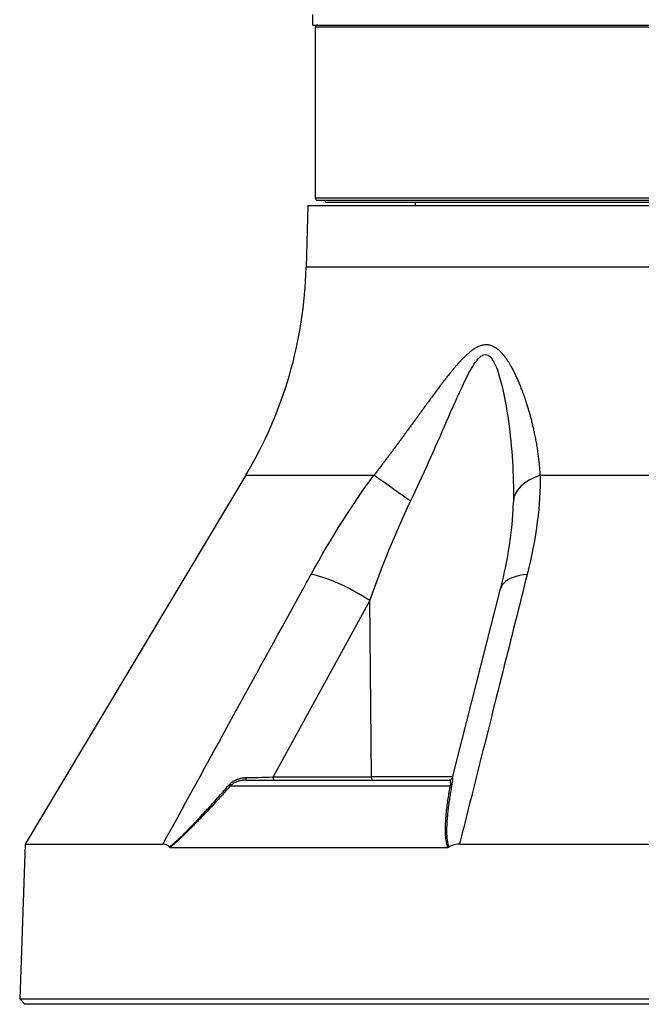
# Model space of a CAD drawing. Header units: millimetres. Extents: x 0 to 4378, y 0 to 2376.
# Tile 162 of 256: x 2210 to 2269, y 645 to 737. Entities that reach past the tile are written whole.
import ezdxf

# ---------------------------------------------------------------- set-up
doc = ezdxf.new("R2010")
doc.units = ezdxf.units.MM
doc.header["$LTSCALE"] = 0.2

# ---------------------------------------------------------------- blocks, each defined once
blk = doc.blocks.new('A$Ca6fc7631')
for p, q in [((-59, 102.7), (-59.026, 101.7)), ((-59.026, 101.7), (59.026, 101.7)), ((-0.5, 101.5), (-58.75, 101.5)), ((-58.75, 101.5), (-58.75, 85.5)), ((-0.5, 85.5), (-58.75, 85.5)), ((-58.55, 85.3), (58.55, 85.3)), ((-57.8, 85.1), (-57.8, 85.3)), ((-57.8, 85.1), (-4.5, 85.1)), ((-49.4, 85.1), (-49.4, 84.8)), ((-59.45, 84.8), (-59.602, 79.014)), ((-59.45, 84.8), (59.45, 84.8)), ((59.602, 79.014), (-59.602, 79.014)), ((-65.256, 59.536), (-85.907, 24.993)), ((-65.256, 59.536), (-53.264, 59.536)), ((-37.699, 59.536), (-27.403, 59.536)), ((-50.756, 55.118), (-50.756, 55.119)), ((-45.922, 31.226), (-41.415, 48.919)), ((-53.654, 47.815), (-62.685, 31.292)), ((-53.485, 31.292), (-53.651, 47.814)), ((-64.611, 40.307), (-64.6, 40.33)), ((-66.683, 30.464), (-46.115, 30.464)), ((-65.213, 31), (-46.212, 31)), ((-62.686, 31.292), (-53.485, 31.292)), ((-62.572, 31), (-62.572, 31)), ((-45.905, 31.292), (-53.485, 31.292)), ((-46.196, 31), (-46.208, 31)), ((-44.324, 28.73), (-44.324, 28.732)), ((-70.193, 26.7), (-70.193, 26.7)), ((-85.907, 24.993), (-86.413, 10.5)), ((-85.907, 24.993), (-73.015, 24.993)), ((-45.263, 24.993), (-22.176, 24.993)), ((-72.352, 24.695), (-46.335, 24.695)), ((-72.241, 24.853), (-72.242, 24.849)), ((-86.413, 10.5), (86.413, 10.5)), ((-85.93, 10), (-86.413, 10.5)), ((85.93, 10), (-85.93, 10))]:
    blk.add_line(p, q)
for centre, radius, start, end in [((-58.55, 101.5), 0.2, 90, 180), ((-58.55, 85.5), 0.2, 180, 270), ((-99.588, 80.061), 40, 329.12787, 358.5)]:
    blk.add_arc(centre, radius, start, end)
for centre, major_axis, ratio, start_param, end_param in [((-49.761, 56.97), (-4.054, 2.927), 0.011762, 4.740824, 5.764313), ((-35.22, 56.97), (-4.999, 0.073), 0.585411, 5.239755, 6.263245), ((-64.088, 28.985), (2.994, -1.123), 0.667255, 2.811844, 2.898816), ((-66.882, 30.669), (-0.225, 0.204), 0.142673, 2.007409, 2.25387), ((-66.882, 30.669), (-0.225, 0.204), 0.142673, 2.25387, 2.730628), ((-53.371, 31.3), (0, -0.3), 0.382683, 4.738569, 6.283185), ((-46.238, 30.669), (-0.298, 0.058), 0.664831, 2.112624, 2.585056), ((-46.238, 30.669), (0.298, -0.058), 0.664831, 5.726649, 5.929993), ((-47.058, 28.98), (-1.024, -2.306), 0.211512, 2.41266, 2.501359), ((-67.444, 24.189), (0, -4.97), 0.874749, 4.475089, 4.475501), ((-72.21, 25.11), (0.17, 0.41), 0.394149, 2.997047, 3.302781), ((-46.528, 25.11), (0.284, -0.388), 0.52458, 5.916917, 6.22265)]:
    blk.add_ellipse(centre, major_axis=major_axis, ratio=ratio, start_param=start_param, end_param=end_param)
blk.add_rational_spline([(-37.699, 59.536), (-37.817, 61.747), (-38.241, 63.995), (-39.301, 67.328), (-39.722, 68.438), (-40.567, 70.015), (-40.88, 70.52), (-41.665, 71.388), (-42.169, 71.762), (-43.366, 71.749), (-43.951, 71.369), (-44.961, 70.487), (-45.419, 69.97), (-46.729, 68.396), (-47.533, 67.292), (-49.955, 63.974), (-51.566, 61.741), (-53.264, 59.536)], [0.999999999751, 0.999999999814, 0.999999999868, 0.999999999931, 0.999999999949, 0.999999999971, 0.999999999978, 0.999999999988, 0.999999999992, 0.999999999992, 0.999999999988, 0.999999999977, 0.999999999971, 0.999999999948, 0.99999999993, 0.999999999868, 0.999999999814, 0.999999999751], degree=3, knots=[0, 0, 0, 0, 0.25, 0.25, 0.375, 0.375, 0.4375, 0.4375, 0.5, 0.5, 0.5625, 0.5625, 0.625, 0.625, 0.75, 0.75, 1, 1, 1, 1])
for points, knots in [([(-49.842, 57.101), (-48.657, 59.579), (-47.548, 62.094), (-45.917, 65.826), (-45.381, 67.068), (-44.522, 68.839), (-44.224, 69.421), (-43.576, 70.413), (-43.206, 70.841), (-42.469, 70.855), (-42.168, 70.435), (-41.711, 69.459), (-41.534, 68.89), (-41.066, 67.115), (-40.847, 65.868), (-40.328, 62.118), (-40.172, 59.586), (-40.218, 57.101)], [0, 0, 0, 0, 0.25, 0.25, 0.375, 0.375, 0.4375, 0.4375, 0.5, 0.5, 0.5625, 0.5625, 0.625, 0.625, 0.75, 0.75, 1, 1, 1, 1]), ([(-73.01, 25.001), (-68.283, 33.625), (-63.937, 41.541), (-59.973, 48.748), (-59.696, 49.251), (-59.422, 49.751), (-59.149, 50.247)], [0.000277, 0.000277, 0.000277, 0.000277, 0.9347603, 0.9347603, 0.9347603, 1, 1, 1, 1]), ([(-53.654, 47.815), (-54.58, 48.414), (-55.662, 49), (-56.655, 49.44), (-57.65, 49.881), (-58.549, 50.171), (-59.149, 50.247)], [0.0006483, 0.0006483, 0.0006483, 0.0006483, 0.5, 0.5, 0.5, 1, 1, 1, 1]), ([(-38.927, 50.247), (-40.386, 44.425), (-41.975, 38.086), (-43.697, 31.229), (-44.207, 29.196), (-44.729, 27.119), (-45.262, 24.996)], [0, 0, 0, 0, 0.7713062, 0.7713062, 0.7713062, 0.9999074, 0.9999074, 0.9999074, 0.9999074]), ([(-38.927, 50.247), (-39.92, 50.171), (-40.711, 49.881), (-41.119, 49.44), (-41.266, 49.283), (-41.363, 49.107), (-41.41, 48.918)], [0, 0, 0, 0, 0.5, 0.5, 0.5, 0.6787106, 0.6787106, 0.6787106, 0.6787106]), ([(-72.401, 24.718), (-72.324, 24.783), (-72.246, 24.848), (-72.168, 24.916), (-72.087, 24.985), (-72.005, 25.057), (-71.922, 25.13), (-71.84, 25.203), (-71.756, 25.278), (-71.672, 25.355), (-71.593, 25.428), (-71.513, 25.502), (-71.433, 25.578), (-71.37, 25.638), (-71.306, 25.698), (-71.243, 25.76), (-71.205, 25.796), (-71.17, 25.831), (-71.136, 25.864), (-71.098, 25.901), (-71.062, 25.937), (-71.027, 25.972), (-71, 25.998), (-70.975, 26.024), (-70.95, 26.049), (-70.913, 26.086), (-70.877, 26.123), (-70.84, 26.16), (-70.803, 26.197), (-70.766, 26.235), (-70.728, 26.274), (-70.654, 26.35), (-70.576, 26.431), (-70.494, 26.516), (-70.418, 26.595), (-70.338, 26.679), (-70.255, 26.766), (-70.222, 26.801), (-70.188, 26.837), (-70.154, 26.873), (-70.087, 26.943), (-70.017, 27.017), (-69.945, 27.094), (-69.873, 27.17), (-69.799, 27.249), (-69.722, 27.331), (-69.662, 27.395), (-69.6, 27.461), (-69.538, 27.528), (-69.444, 27.629), (-69.347, 27.733), (-69.249, 27.839), (-69.147, 27.949), (-69.042, 28.062), (-68.937, 28.177), (-68.831, 28.292), (-68.724, 28.409), (-68.617, 28.528), (-68.459, 28.701), (-68.299, 28.878), (-68.136, 29.06), (-67.977, 29.237), (-67.815, 29.419), (-67.651, 29.604), (-67.491, 29.784), (-67.33, 29.967), (-67.166, 30.154), (-67.05, 30.286), (-66.933, 30.42), (-66.814, 30.554)], [0.0006843, 0.0006843, 0.0006843, 0.0006843, 0.0530679, 0.0530679, 0.0530679, 0.1070084, 0.1070084, 0.1070084, 0.1604125, 0.1604125, 0.1604125, 0.2107042, 0.2107042, 0.2107042, 0.25, 0.25, 0.25, 0.2730084, 0.2730084, 0.2730084, 0.2992213, 0.2992213, 0.2992213, 0.3187073, 0.3187073, 0.3187073, 0.3470103, 0.3470103, 0.3470103, 0.375, 0.375, 0.375, 0.4289364, 0.4289364, 0.4289364, 0.4796538, 0.4796538, 0.4796538, 0.5, 0.5, 0.5, 0.5394552, 0.5394552, 0.5394552, 0.5784755, 0.5784755, 0.5784755, 0.6091236, 0.6091236, 0.6091236, 0.6549623, 0.6549623, 0.6549623, 0.7024812, 0.7024812, 0.7024812, 0.75, 0.75, 0.75, 0.8196253, 0.8196253, 0.8196253, 0.8876689, 0.8876689, 0.8876689, 0.9535573, 0.9535573, 0.9535573, 1, 1, 1, 1]), ([(-66.685, 30.467), (-66.843, 30.286), (-66.997, 30.115), (-67.146, 29.949), (-67.28, 29.801), (-67.41, 29.657), (-67.538, 29.517), (-67.658, 29.385), (-67.776, 29.255), (-67.894, 29.128), (-68.003, 29.008), (-68.113, 28.889), (-68.222, 28.771), (-68.259, 28.731), (-68.296, 28.692), (-68.332, 28.652), (-68.519, 28.45), (-68.703, 28.254), (-68.884, 28.061), (-68.958, 27.983), (-69.032, 27.905), (-69.105, 27.828), (-69.161, 27.768), (-69.215, 27.712), (-69.268, 27.656), (-69.321, 27.6), (-69.373, 27.546), (-69.426, 27.491), (-69.436, 27.48), (-69.446, 27.47), (-69.456, 27.459), (-69.506, 27.408), (-69.555, 27.356), (-69.606, 27.303), (-69.653, 27.254), (-69.701, 27.205), (-69.751, 27.153), (-69.781, 27.122), (-69.811, 27.091), (-69.842, 27.058), (-69.932, 26.966), (-70.019, 26.877), (-70.104, 26.79), (-70.192, 26.7), (-70.278, 26.613), (-70.362, 26.529), (-70.448, 26.442), (-70.531, 26.359), (-70.612, 26.278), (-70.697, 26.194), (-70.78, 26.113), (-70.859, 26.036), (-70.873, 26.022), (-70.887, 26.008), (-70.901, 25.994), (-70.958, 25.94), (-71.013, 25.887), (-71.066, 25.836), (-71.122, 25.782), (-71.176, 25.731), (-71.228, 25.681), (-71.237, 25.673), (-71.245, 25.665), (-71.254, 25.657), (-71.322, 25.593), (-71.388, 25.532), (-71.452, 25.473), (-71.478, 25.449), (-71.503, 25.426), (-71.528, 25.403), (-71.572, 25.363), (-71.615, 25.324), (-71.657, 25.286), (-71.669, 25.276), (-71.678, 25.267), (-71.687, 25.259), (-71.696, 25.251), (-71.705, 25.244), (-71.715, 25.235), (-71.723, 25.227), (-71.732, 25.219), (-71.744, 25.209), (-71.754, 25.2), (-71.766, 25.189), (-71.781, 25.176), (-71.852, 25.114), (-71.922, 25.053), (-71.99, 24.995), (-72.025, 24.965), (-72.059, 24.936), (-72.093, 24.908), (-72.102, 24.9), (-72.113, 24.891), (-72.124, 24.881), (-72.136, 24.872), (-72.147, 24.862), (-72.158, 24.853), (-72.176, 24.838), (-72.19, 24.827), (-72.193, 24.824), (-72.204, 24.815), (-72.218, 24.804), (-72.234, 24.79), (-72.25, 24.778), (-72.267, 24.763), (-72.287, 24.747), (-72.307, 24.731), (-72.328, 24.714), (-72.352, 24.695)], [0, 0, 0, 0, 0.0660309, 0.0660309, 0.0660309, 0.1250634, 0.1250634, 0.1250634, 0.1805158, 0.1805158, 0.1805158, 0.2324727, 0.2324727, 0.2324727, 0.25, 0.25, 0.25, 0.3387101, 0.3387101, 0.3387101, 0.375, 0.375, 0.375, 0.4029011, 0.4029011, 0.4029011, 0.4307879, 0.4307879, 0.4307879, 0.4362163, 0.4362163, 0.4362163, 0.4622005, 0.4622005, 0.4622005, 0.4859055, 0.4859055, 0.4859055, 0.5, 0.5, 0.5, 0.5400259, 0.5400259, 0.5400259, 0.5816699, 0.5816699, 0.5816699, 0.6245444, 0.6245444, 0.6245444, 0.6696617, 0.6696617, 0.6696617, 0.6777546, 0.6777546, 0.6777546, 0.7103131, 0.7103131, 0.7103131, 0.7443848, 0.7443848, 0.7443848, 0.75, 0.75, 0.75, 0.7947577, 0.7947577, 0.7947577, 0.8125, 0.8125, 0.8125, 0.84375, 0.84375, 0.84375, 0.8525965, 0.8525965, 0.8525965, 0.8613661, 0.8613661, 0.8613661, 0.8684967, 0.8684967, 0.8684967, 0.875, 0.875, 0.875, 0.90625, 0.90625, 0.90625, 0.921875, 0.921875, 0.921875, 0.9261288, 0.9261288, 0.9261288, 0.930365, 0.930365, 0.930365, 0.9375, 0.9375, 0.9375, 0.9596995, 0.9596995, 0.9596995, 0.9802754, 0.9802754, 0.9802754, 0.9999983, 0.9999983, 0.9999983, 0.9999983]), ([(-66.01, 30.872), (-66.087, 30.846), (-66.161, 30.816), (-66.232, 30.782), (-66.303, 30.747), (-66.371, 30.708), (-66.436, 30.666), (-66.502, 30.622), (-66.564, 30.574), (-66.621, 30.523), (-66.642, 30.504), (-66.663, 30.485), (-66.685, 30.467)], [0.5, 0.5, 0.5, 0.5, 0.646144, 0.646144, 0.646144, 0.793564, 0.793564, 0.793564, 0.9440758, 0.9440758, 0.9440758, 0.9999998, 0.9999998, 0.9999998, 0.9999998]), ([(-66.679, 30.694), (-66.642, 30.728), (-66.603, 30.76), (-66.563, 30.79), (-66.52, 30.823), (-66.475, 30.855), (-66.428, 30.884), (-66.382, 30.913), (-66.334, 30.941), (-66.285, 30.966), (-66.236, 30.992), (-66.186, 31.015), (-66.135, 31.037), (-66.084, 31.058), (-66.032, 31.078), (-65.979, 31.096), (-65.927, 31.114), (-65.873, 31.13), (-65.818, 31.144), (-65.766, 31.157), (-65.712, 31.17), (-65.657, 31.18), (-65.604, 31.19), (-65.549, 31.199), (-65.493, 31.206), (-65.441, 31.212), (-65.388, 31.218), (-65.333, 31.221), (-65.294, 31.224), (-65.255, 31.225), (-65.215, 31.227)], [0.1178194, 0.1178194, 0.1178194, 0.1178194, 0.2084015, 0.2084015, 0.2084015, 0.3073513, 0.3073513, 0.3073513, 0.4049589, 0.4049589, 0.4049589, 0.5016664, 0.5016664, 0.5016664, 0.5965716, 0.5965716, 0.5965716, 0.6892343, 0.6892343, 0.6892343, 0.777632, 0.777632, 0.777632, 0.8630525, 0.8630525, 0.8630525, 0.943194, 0.943194, 0.943194, 0.9999988, 0.9999988, 0.9999988, 0.9999988]), ([(-65.213, 30.998), (-65.252, 31), (-65.289, 30.999), (-65.325, 30.998), (-65.363, 30.996), (-65.399, 30.994), (-65.435, 30.991), (-65.472, 30.988), (-65.507, 30.984), (-65.543, 30.979), (-65.578, 30.975), (-65.614, 30.969), (-65.649, 30.963), (-65.684, 30.958), (-65.719, 30.951), (-65.754, 30.943), (-65.788, 30.936), (-65.823, 30.928), (-65.858, 30.918), (-65.892, 30.909), (-65.927, 30.899), (-65.961, 30.888), (-65.977, 30.883), (-65.994, 30.878), (-66.01, 30.872)], [0.0004074, 0.0004074, 0.0004074, 0.0004074, 0.064772, 0.064772, 0.064772, 0.1309376, 0.1309376, 0.1309376, 0.1982243, 0.1982243, 0.1982243, 0.2662533, 0.2662533, 0.2662533, 0.3344868, 0.3344868, 0.3344868, 0.4023545, 0.4023545, 0.4023545, 0.4690422, 0.4690422, 0.4690422, 0.5, 0.5, 0.5, 0.5]), ([(-65.213, 31.042), (-65.212, 31.051), (-65.212, 31.062), (-65.212, 31.074), (-65.212, 31.086), (-65.212, 31.1), (-65.212, 31.114), (-65.213, 31.128), (-65.213, 31.143), (-65.213, 31.159), (-65.213, 31.175), (-65.213, 31.191), (-65.214, 31.208), (-65.214, 31.215), (-65.214, 31.221), (-65.215, 31.227)], [0.4098959, 0.4098959, 0.4098959, 0.4098959, 0.5457408, 0.5457408, 0.5457408, 0.6810398, 0.6810398, 0.6810398, 0.8159598, 0.8159598, 0.8159598, 0.9504019, 0.9504019, 0.9504019, 1, 1, 1, 1]), ([(-65.213, 31), (-65.213, 31), (-65.213, 31.001), (-65.213, 31.001), (-65.213, 31.005), (-65.213, 31.01), (-65.213, 31.017), (-65.213, 31.024), (-65.213, 31.032), (-65.213, 31.042)], [0.1181116, 0.1181116, 0.1181116, 0.1181116, 0.1371892, 0.1371892, 0.1371892, 0.2738301, 0.2738301, 0.2738301, 0.4098959, 0.4098959, 0.4098959, 0.4098959]), ([(-62.572, 31), (-62.578, 31), (-62.585, 31.002), (-62.592, 31.005), (-62.599, 31.008), (-62.606, 31.013), (-62.612, 31.019), (-62.619, 31.025), (-62.625, 31.033), (-62.631, 31.043), (-62.637, 31.052), (-62.642, 31.062), (-62.647, 31.074), (-62.653, 31.086), (-62.657, 31.099), (-62.662, 31.113), (-62.666, 31.127), (-62.67, 31.142), (-62.673, 31.158), (-62.676, 31.174), (-62.679, 31.191), (-62.681, 31.208), (-62.683, 31.225), (-62.685, 31.243), (-62.685, 31.26), (-62.686, 31.271), (-62.686, 31.281), (-62.686, 31.292)], [0.0001656, 0.0001656, 0.0001656, 0.0001656, 0.116362, 0.116362, 0.116362, 0.232789, 0.232789, 0.232789, 0.3491993, 0.3491993, 0.3491993, 0.4655954, 0.4655954, 0.4655954, 0.5819799, 0.5819799, 0.5819799, 0.6984132, 0.6984132, 0.6984132, 0.8148122, 0.8148122, 0.8148122, 0.9312333, 0.9312333, 0.9312333, 0.9995886, 0.9995886, 0.9995886, 0.9995886]), ([(-46.335, 24.695), (-46.359, 24.76), (-46.382, 24.826), (-46.402, 24.895), (-46.423, 24.967), (-46.442, 25.04), (-46.46, 25.116), (-46.469, 25.158), (-46.478, 25.2), (-46.486, 25.244), (-46.502, 25.322), (-46.515, 25.402), (-46.526, 25.484), (-46.529, 25.505), (-46.531, 25.526), (-46.534, 25.548), (-46.537, 25.571), (-46.54, 25.596), (-46.542, 25.622), (-46.545, 25.648), (-46.548, 25.676), (-46.55, 25.703), (-46.553, 25.733), (-46.555, 25.762), (-46.557, 25.79), (-46.56, 25.82), (-46.562, 25.848), (-46.563, 25.871), (-46.565, 25.911), (-46.567, 25.952), (-46.569, 25.994), (-46.572, 26.062), (-46.573, 26.134), (-46.574, 26.21), (-46.575, 26.28), (-46.574, 26.352), (-46.573, 26.428), (-46.573, 26.435), (-46.573, 26.442), (-46.573, 26.449), (-46.572, 26.496), (-46.571, 26.545), (-46.57, 26.596), (-46.569, 26.647), (-46.567, 26.7), (-46.565, 26.754), (-46.563, 26.809), (-46.56, 26.865), (-46.557, 26.921), (-46.554, 26.981), (-46.551, 27.041), (-46.547, 27.1), (-46.546, 27.126), (-46.544, 27.152), (-46.543, 27.178), (-46.537, 27.271), (-46.53, 27.364), (-46.522, 27.459), (-46.505, 27.683), (-46.483, 27.914), (-46.458, 28.151), (-46.436, 28.356), (-46.411, 28.565), (-46.383, 28.78), (-46.355, 28.986), (-46.326, 29.197), (-46.293, 29.412), (-46.261, 29.617), (-46.227, 29.826), (-46.191, 30.04), (-46.167, 30.18), (-46.142, 30.321), (-46.117, 30.469)], [0.0000012, 0.0000012, 0.0000012, 0.0000012, 0.0477801, 0.0477801, 0.0477801, 0.0975047, 0.0975047, 0.0975047, 0.125, 0.125, 0.125, 0.1748356, 0.1748356, 0.1748356, 0.1875, 0.1875, 0.1875, 0.2014987, 0.2014987, 0.2014987, 0.2162369, 0.2162369, 0.2162369, 0.2322887, 0.2322887, 0.2322887, 0.25, 0.25, 0.25, 0.2795148, 0.2795148, 0.2795148, 0.3272574, 0.3272574, 0.3272574, 0.371075, 0.371075, 0.371075, 0.375, 0.375, 0.375, 0.401934, 0.401934, 0.401934, 0.4290665, 0.4290665, 0.4290665, 0.456843, 0.456843, 0.456843, 0.4865832, 0.4865832, 0.4865832, 0.5, 0.5, 0.5, 0.5477656, 0.5477656, 0.5477656, 0.6608242, 0.6608242, 0.6608242, 0.7583511, 0.7583511, 0.7583511, 0.8520883, 0.8520883, 0.8520883, 0.9415116, 0.9415116, 0.9415116, 1, 1, 1, 1]), ([(-45.967, 30.555), (-46.006, 30.363), (-46.039, 30.176), (-46.071, 29.992), (-46.104, 29.805), (-46.134, 29.621), (-46.163, 29.442), (-46.192, 29.256), (-46.219, 29.075), (-46.244, 28.897), (-46.266, 28.742), (-46.287, 28.589), (-46.305, 28.44), (-46.328, 28.258), (-46.348, 28.081), (-46.366, 27.909), (-46.379, 27.779), (-46.391, 27.652), (-46.402, 27.528), (-46.408, 27.452), (-46.414, 27.382), (-46.419, 27.316), (-46.424, 27.252), (-46.428, 27.193), (-46.432, 27.136), (-46.436, 27.08), (-46.439, 27.027), (-46.442, 26.975), (-46.445, 26.924), (-46.448, 26.874), (-46.45, 26.825), (-46.455, 26.739), (-46.458, 26.658), (-46.461, 26.58), (-46.463, 26.496), (-46.465, 26.417), (-46.466, 26.343), (-46.467, 26.327), (-46.467, 26.31), (-46.467, 26.294), (-46.467, 26.217), (-46.467, 26.146), (-46.466, 26.081), (-46.466, 26.071), (-46.465, 26.06), (-46.465, 26.048), (-46.464, 26.022), (-46.463, 25.991), (-46.462, 25.957), (-46.461, 25.93), (-46.46, 25.901), (-46.458, 25.873), (-46.457, 25.846), (-46.456, 25.819), (-46.454, 25.794), (-46.449, 25.718), (-46.443, 25.644), (-46.436, 25.572), (-46.429, 25.499), (-46.42, 25.428), (-46.41, 25.358), (-46.399, 25.285), (-46.387, 25.213), (-46.373, 25.144), (-46.359, 25.072), (-46.343, 25.002), (-46.325, 24.935), (-46.307, 24.866), (-46.286, 24.798), (-46.264, 24.734), (-46.263, 24.729), (-46.261, 24.724), (-46.259, 24.718)], [0.0000087, 0.0000087, 0.0000087, 0.0000087, 0.0625, 0.0625, 0.0625, 0.1260324, 0.1260324, 0.1260324, 0.1920399, 0.1920399, 0.1920399, 0.25, 0.25, 0.25, 0.320855, 0.320855, 0.320855, 0.3742296, 0.3742296, 0.3742296, 0.4067355, 0.4067355, 0.4067355, 0.4382552, 0.4382552, 0.4382552, 0.4693133, 0.4693133, 0.4693133, 0.5, 0.5, 0.5, 0.5535383, 0.5535383, 0.5535383, 0.6118156, 0.6118156, 0.6118156, 0.625, 0.625, 0.625, 0.6875, 0.6875, 0.6875, 0.6968322, 0.6968322, 0.6968322, 0.7172166, 0.7172166, 0.7172166, 0.7336083, 0.7336083, 0.7336083, 0.7490228, 0.7490228, 0.7490228, 0.7948956, 0.7948956, 0.7948956, 0.8415443, 0.8415443, 0.8415443, 0.8910576, 0.8910576, 0.8910576, 0.9422501, 0.9422501, 0.9422501, 0.9952644, 0.9952644, 0.9952644, 0.9993154, 0.9993154, 0.9993154, 0.9993154]), ([(-46.213, 30.995), (-46.21, 30.996), (-46.208, 30.997), (-46.206, 30.997), (-46.205, 30.997), (-46.205, 30.997), (-46.205, 30.997)], [0, 0, 0, 0, 0.06435546, 0.06435546, 0.06435546, 0.06730085, 0.06730085, 0.06730085, 0.06730085]), ([(-46.209, 31), (-46.209, 31), (-46.209, 31), (-46.209, 31), (-46.208, 31), (-46.207, 31), (-46.206, 31), (-46.2, 31)], [0.03284853, 0.03284853, 0.03284853, 0.03284853, 0.0332519, 0.0332519, 0.03882048, 0.03882048, 0.044433, 0.044433, 0.044433, 0.044433]), ([(-46.205, 30.997), (-46.203, 30.997), (-46.2, 30.997), (-46.197, 30.996), (-46.194, 30.995), (-46.191, 30.994), (-46.188, 30.992), (-46.185, 30.99), (-46.182, 30.988), (-46.179, 30.985), (-46.176, 30.982), (-46.173, 30.979), (-46.169, 30.974), (-46.166, 30.97), (-46.163, 30.965), (-46.16, 30.96), (-46.157, 30.954), (-46.154, 30.948), (-46.151, 30.94), (-46.148, 30.933), (-46.145, 30.925), (-46.142, 30.915), (-46.139, 30.906), (-46.135, 30.896), (-46.132, 30.884), (-46.132, 30.882), (-46.131, 30.88), (-46.131, 30.878)], [0.0673008, 0.0673008, 0.0673008, 0.0673008, 0.1264903, 0.1264903, 0.1264903, 0.1860979, 0.1860979, 0.1860979, 0.2431619, 0.2431619, 0.2431619, 0.2978118, 0.2978118, 0.2978118, 0.3490702, 0.3490702, 0.3490702, 0.3986618, 0.3986618, 0.3986618, 0.4466993, 0.4466993, 0.4466993, 0.492754, 0.492754, 0.492754, 0.5, 0.5, 0.5, 0.5]), ([(-46.2, 30.997), (-46.187, 30.998), (-46.175, 30.999), (-46.149, 31.004), (-46.137, 31.007), (-46.113, 31.014), (-46.102, 31.019), (-46.083, 31.028), (-46.074, 31.032), (-46.058, 31.041), (-46.051, 31.046), (-46.045, 31.051)], [1.57923275, 1.57923275, 1.57923275, 1.57923275, 1.585121, 1.585121, 1.59181065, 1.59181065, 1.5985003, 1.5985003, 1.60518995, 1.60518995, 1.61187961, 1.61187961, 1.61187961, 1.61187961]), ([(-46.131, 30.878), (-46.127, 30.863), (-46.123, 30.848), (-46.12, 30.832), (-46.117, 30.816), (-46.114, 30.798), (-46.111, 30.781), (-46.109, 30.764), (-46.107, 30.746), (-46.106, 30.728), (-46.104, 30.71), (-46.104, 30.692), (-46.103, 30.674), (-46.103, 30.655), (-46.103, 30.636), (-46.103, 30.617)], [0.5, 0.5, 0.5, 0.5, 0.5569424, 0.5569424, 0.5569424, 0.6166959, 0.6166959, 0.6166959, 0.6783109, 0.6783109, 0.6783109, 0.7418932, 0.7418932, 0.7418932, 0.8087948, 0.8087948, 0.8087948, 0.8087948]), ([(-46.103, 30.617), (-46.104, 30.599), (-46.105, 30.58), (-46.107, 30.562), (-46.108, 30.543), (-46.11, 30.524), (-46.112, 30.506), (-46.114, 30.493), (-46.116, 30.481), (-46.117, 30.469)], [0.8087948, 0.8087948, 0.8087948, 0.8087948, 0.8776802, 0.8776802, 0.8776802, 0.9499246, 0.9499246, 0.9499246, 0.9998598, 0.9998598, 0.9998598, 0.9998598]), ([(-45.923, 31.226), (-45.93, 31.21), (-45.936, 31.193), (-45.943, 31.177), (-45.95, 31.16), (-45.958, 31.145), (-45.968, 31.13), (-45.978, 31.115), (-45.989, 31.101), (-46.002, 31.088), (-46.014, 31.075), (-46.028, 31.063), (-46.042, 31.053), (-46.043, 31.052), (-46.044, 31.051), (-46.045, 31.051)], [0.0021356, 0.0021356, 0.0021356, 0.0021356, 0.1346955, 0.1346955, 0.1346955, 0.2694938, 0.2694938, 0.2694938, 0.4046072, 0.4046072, 0.4046072, 0.5402458, 0.5402458, 0.5402458, 0.5488128, 0.5488128, 0.5488128, 0.5488128]), ([(-45.923, 31.226), (-45.922, 31.225), (-45.922, 31.223), (-45.922, 31.221), (-45.922, 31.219), (-45.922, 31.216), (-45.922, 31.212), (-45.922, 31.208), (-45.922, 31.204), (-45.922, 31.199), (-45.922, 31.194), (-45.921, 31.188), (-45.921, 31.182), (-45.921, 31.175), (-45.921, 31.168), (-45.92, 31.16), (-45.92, 31.152), (-45.92, 31.143), (-45.919, 31.133), (-45.919, 31.124), (-45.919, 31.114), (-45.919, 31.102), (-45.918, 31.091), (-45.918, 31.079), (-45.918, 31.066), (-45.918, 31.063), (-45.918, 31.061), (-45.918, 31.058), (-45.918, 31.038), (-45.919, 31.017), (-45.919, 30.993), (-45.92, 30.969), (-45.921, 30.944), (-45.923, 30.916), (-45.925, 30.889), (-45.927, 30.86), (-45.93, 30.829), (-45.933, 30.8), (-45.937, 30.768), (-45.941, 30.736), (-45.942, 30.724), (-45.944, 30.712), (-45.946, 30.699)], [0.012329, 0.012329, 0.012329, 0.012329, 0.062847, 0.062847, 0.062847, 0.1243555, 0.1243555, 0.1243555, 0.1865623, 0.1865623, 0.1865623, 0.2489584, 0.2489584, 0.2489584, 0.3117188, 0.3117188, 0.3117188, 0.3724319, 0.3724319, 0.3724319, 0.4320384, 0.4320384, 0.4320384, 0.4898494, 0.4898494, 0.4898494, 0.5, 0.5, 0.5, 0.5847492, 0.5847492, 0.5847492, 0.6731366, 0.6731366, 0.6731366, 0.7625665, 0.7625665, 0.7625665, 0.8502302, 0.8502302, 0.8502302, 0.881902, 0.881902, 0.881902, 0.881902]), ([(-72.401, 24.718), (-72.432, 24.75), (-72.464, 24.778), (-72.617, 24.897), (-72.755, 24.966), (-72.935, 24.997), (-72.975, 25), (-73.013, 24.996)], [-1.3987793, -1.3987793, -1.3987793, -1.3987793, -1.3788479, -1.3788479, -1.3043164, -1.3043164, -1.283173, -1.283173, -1.283173, -1.283173]), ([(-45.262, 24.996), (-45.327, 25), (-45.392, 24.997), (-45.683, 24.966), (-45.906, 24.897), (-46.155, 24.778), (-46.207, 24.75), (-46.259, 24.718)], [-1.0420838, -1.0420838, -1.0420838, -1.0420838, -1.0209377, -1.0209377, -0.9464063, -0.9464063, -0.9264749, -0.9264749, -0.9264749, -0.9264749])]:
    blk.add_open_spline(points, degree=3, knots=knots)
for points in [[(-59.148, 50.249), (-57.225, 53.74), (-55.259, 56.835), (-53.264, 59.536)], [(-37.699, 59.536), (-37.676, 56.835), (-38.053, 53.739), (-38.927, 50.247)], [(-53.652, 47.814), (-52.524, 50.978), (-51.278, 54.096), (-49.842, 57.101)], [(-41.397, 48.982), (-40.716, 51.662), (-40.288, 54.327), (-40.225, 56.763)], [(-40.218, 57.101), (-40.22, 56.991), (-40.222, 56.879), (-40.225, 56.768)], [(-40.225, 56.768), (-40.225, 56.766), (-40.225, 56.765), (-40.225, 56.763)], [(-65.215, 31.227), (-64.592, 31.241), (-63.711, 31.263), (-62.686, 31.292)], [(-70.304, 26.715), (-70.303, 26.715), (-70.303, 26.715), (-70.303, 26.715)]]:
    blk.add_open_spline(points, degree=3)

msp = doc.modelspace()

# ---------------------------------------------------------------- block references
msp.add_blockref('A$Ca6fc7631', (2296.863, 635.188))

doc.saveas('drawing.dxf')
